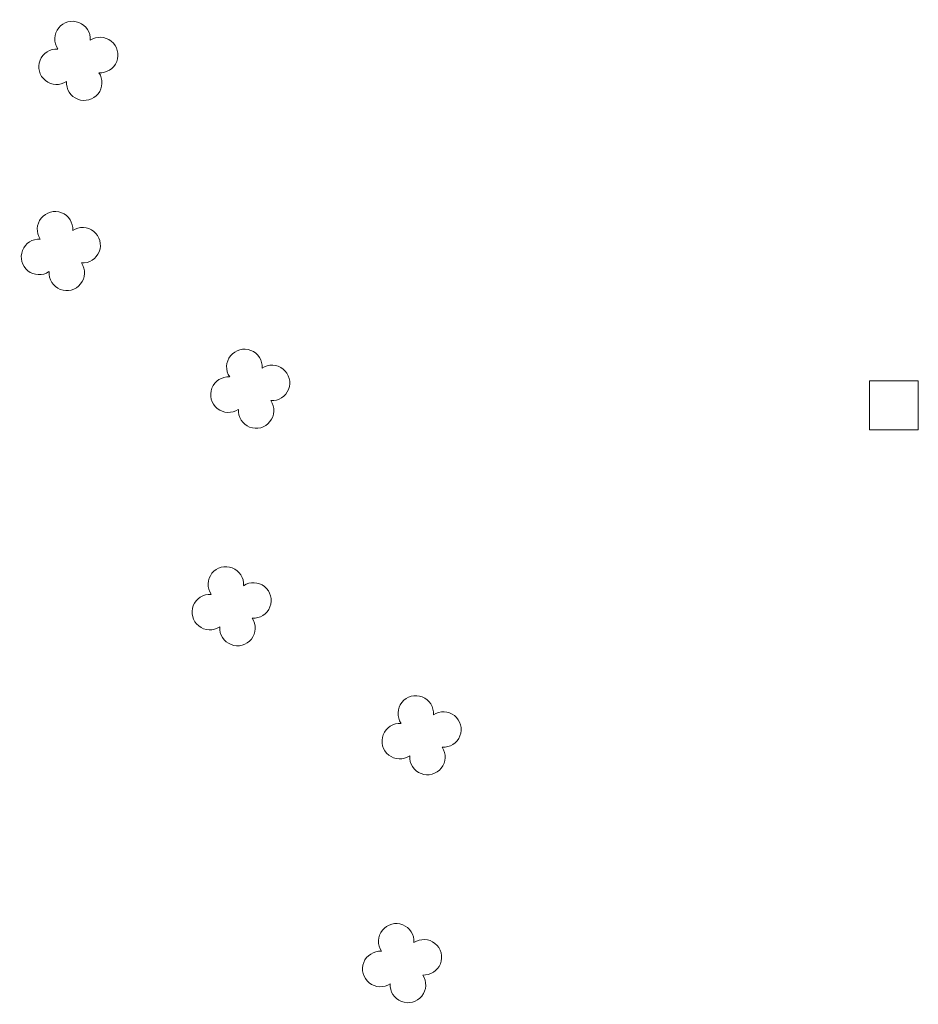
# Model space of a CAD drawing. Header units: metres. Extents: x 43144 to 46063, y 371355 to 373145.
# Tile 26 of 136: x 45277 to 45295, y 372103 to 372123. Entities that reach past the tile are written whole.
import ezdxf

# ---------------------------------------------------------------- set-up
doc = ezdxf.new("R2010")
doc.units = ezdxf.units.M

msp = doc.modelspace()

# ---------------------------------------------------------------- linework, layer by layer
at = {"layer": '', "color": 6, "linetype": 'Continuous', "lineweight": 13, "flags": 128}
msp.add_lwpolyline([(45294.069, 372114.312), (45295.069, 372114.312), (45295.069, 372115.312), (45294.069, 372115.312), (45294.069, 372114.312)], close=True, dxfattribs=at)
msp.add_lwpolyline([(45294.069, 372114.312), (45295.069, 372114.312), (45295.069, 372115.312), (45294.069, 372115.312), (45294.069, 372114.312)], close=True, dxfattribs=at)
msp.add_lwpolyline([(45294.069, 372114.312), (45295.069, 372114.312), (45295.069, 372115.312), (45294.069, 372115.312), (45294.069, 372114.312)], close=True, dxfattribs=at)
msp.add_lwpolyline([(45294.069, 372114.312), (45295.069, 372114.312), (45295.069, 372115.312), (45294.069, 372115.312), (45294.069, 372114.312)], close=True, dxfattribs=at)
msp.add_lwpolyline([(45294.069, 372114.312), (45295.069, 372114.312), (45295.069, 372115.312), (45294.069, 372115.312), (45294.069, 372114.312)], close=True, dxfattribs=at)
msp.add_lwpolyline([(45294.069, 372114.312), (45295.069, 372114.312), (45295.069, 372115.312), (45294.069, 372115.312), (45294.069, 372114.312)], close=True, dxfattribs=at)
msp.add_lwpolyline([(45294.069, 372114.312), (45295.069, 372114.312), (45295.069, 372115.312), (45294.069, 372115.312), (45294.069, 372114.312)], close=True, dxfattribs=at)
msp.add_lwpolyline([(45294.069, 372114.312), (45295.069, 372114.312), (45295.069, 372115.312), (45294.069, 372115.312), (45294.069, 372114.312)], close=True, dxfattribs=at)
msp.add_lwpolyline([(45294.069, 372114.312), (45295.069, 372114.312), (45295.069, 372115.312), (45294.069, 372115.312), (45294.069, 372114.312)], close=True, dxfattribs=at)
msp.add_lwpolyline([(45294.069, 372114.312), (45295.069, 372114.312), (45295.069, 372115.312), (45294.069, 372115.312), (45294.069, 372114.312)], close=True, dxfattribs=at)
msp.add_lwpolyline([(45294.069, 372114.312), (45295.069, 372114.312), (45295.069, 372115.312), (45294.069, 372115.312), (45294.069, 372114.312)], close=True, dxfattribs=at)
msp.add_lwpolyline([(45294.069, 372114.312), (45295.069, 372114.312), (45295.069, 372115.312), (45294.069, 372115.312), (45294.069, 372114.312)], close=True, dxfattribs=at)
msp.add_lwpolyline([(45294.069, 372114.312), (45295.069, 372114.312), (45295.069, 372115.312), (45294.069, 372115.312), (45294.069, 372114.312)], close=True, dxfattribs=at)
msp.add_lwpolyline([(45294.069, 372114.312), (45295.069, 372114.312), (45295.069, 372115.312), (45294.069, 372115.312), (45294.069, 372114.312)], close=True, dxfattribs=at)
msp.add_lwpolyline([(45294.069, 372114.312), (45295.069, 372114.312), (45295.069, 372115.312), (45294.069, 372115.312), (45294.069, 372114.312)], close=True, dxfattribs=at)
msp.add_lwpolyline([(45294.069, 372114.312), (45295.069, 372114.312), (45295.069, 372115.312), (45294.069, 372115.312), (45294.069, 372114.312)], close=True, dxfattribs=at)
msp.add_lwpolyline([(45294.069, 372114.312), (45295.069, 372114.312), (45295.069, 372115.312), (45294.069, 372115.312), (45294.069, 372114.312)], close=True, dxfattribs=at)
msp.add_lwpolyline([(45294.069, 372114.312), (45295.069, 372114.312), (45295.069, 372115.312), (45294.069, 372115.312), (45294.069, 372114.312)], close=True, dxfattribs=at)
msp.add_lwpolyline([(45294.069, 372114.312), (45295.069, 372114.312), (45295.069, 372115.312), (45294.069, 372115.312), (45294.069, 372114.312)], close=True, dxfattribs=at)
msp.add_lwpolyline([(45294.069, 372114.312), (45295.069, 372114.312), (45295.069, 372115.312), (45294.069, 372115.312), (45294.069, 372114.312)], close=True, dxfattribs=at)
msp.add_lwpolyline([(45294.069, 372114.312), (45295.069, 372114.312), (45295.069, 372115.312), (45294.069, 372115.312), (45294.069, 372114.312)], close=True, dxfattribs=at)
msp.add_lwpolyline([(45294.069, 372114.312), (45295.069, 372114.312), (45295.069, 372115.312), (45294.069, 372115.312), (45294.069, 372114.312)], close=True, dxfattribs=at)
msp.add_lwpolyline([(45294.069, 372114.312), (45295.069, 372114.312), (45295.069, 372115.312), (45294.069, 372115.312), (45294.069, 372114.312)], close=True, dxfattribs=at)
msp.add_lwpolyline([(45294.069, 372114.312), (45295.069, 372114.312), (45295.069, 372115.312), (45294.069, 372115.312), (45294.069, 372114.312)], close=True, dxfattribs=at)
msp.add_lwpolyline([(45294.069, 372114.312), (45295.069, 372114.312), (45295.069, 372115.312), (45294.069, 372115.312), (45294.069, 372114.312)], close=True, dxfattribs=at)
msp.add_lwpolyline([(45294.069, 372114.312), (45295.069, 372114.312), (45295.069, 372115.312), (45294.069, 372115.312), (45294.069, 372114.312)], close=True, dxfattribs=at)
msp.add_lwpolyline([(45294.069, 372114.312), (45295.069, 372114.312), (45295.069, 372115.312), (45294.069, 372115.312), (45294.069, 372114.312)], close=True, dxfattribs=at)
msp.add_lwpolyline([(45294.069, 372114.312), (45295.069, 372114.312), (45295.069, 372115.312), (45294.069, 372115.312), (45294.069, 372114.312)], close=True, dxfattribs=at)
msp.add_lwpolyline([(45294.069, 372114.312), (45295.069, 372114.312), (45295.069, 372115.312), (45294.069, 372115.312), (45294.069, 372114.312)], close=True, dxfattribs=at)
msp.add_lwpolyline([(45294.069, 372114.312), (45295.069, 372114.312), (45295.069, 372115.312), (45294.069, 372115.312), (45294.069, 372114.312)], close=True, dxfattribs=at)
msp.add_lwpolyline([(45294.069, 372114.312), (45295.069, 372114.312), (45295.069, 372115.312), (45294.069, 372115.312), (45294.069, 372114.312)], close=True, dxfattribs=at)
msp.add_lwpolyline([(45294.069, 372114.312), (45295.069, 372114.312), (45295.069, 372115.312), (45294.069, 372115.312), (45294.069, 372114.312)], close=True, dxfattribs=at)
msp.add_lwpolyline([(45294.069, 372114.312), (45295.069, 372114.312), (45295.069, 372115.312), (45294.069, 372115.312), (45294.069, 372114.312)], close=True, dxfattribs=at)
msp.add_lwpolyline([(45294.069, 372114.312), (45295.069, 372114.312), (45295.069, 372115.312), (45294.069, 372115.312), (45294.069, 372114.312)], close=True, dxfattribs=at)
at = {"layer": '', "color": 116, "linetype": 'Continuous', "lineweight": 13, "extrusion": (0, 0, -1)}
for centre, start, end in [((-45277.771, 372122.301), 326.0753, 183.9246), ((-45277.771, 372122.301), 326.0753, 183.9246), ((-45277.771, 372122.301), 326.0753, 183.9246), ((-45277.771, 372122.301), 326.0753, 183.9246), ((-45277.771, 372122.301), 326.0753, 183.9246), ((-45277.771, 372122.301), 326.0753, 183.9246), ((-45277.771, 372122.301), 326.0753, 183.9246), ((-45277.771, 372122.301), 326.0753, 183.9246), ((-45277.771, 372122.301), 326.0753, 183.9246), ((-45277.771, 372122.301), 326.0753, 183.9246), ((-45277.771, 372122.301), 326.0753, 183.9246), ((-45277.771, 372122.301), 326.0753, 183.9246), ((-45277.771, 372122.301), 326.0753, 183.9246), ((-45277.771, 372122.301), 326.0753, 183.9246), ((-45277.771, 372122.301), 326.0753, 183.9246), ((-45277.771, 372122.301), 326.0753, 183.9246), ((-45277.771, 372122.301), 326.0753, 183.9246), ((-45277.771, 372122.301), 326.0753, 183.9246), ((-45277.771, 372122.301), 326.0753, 183.9246), ((-45277.771, 372122.301), 326.0753, 183.9246), ((-45277.771, 372122.301), 326.0753, 183.9246), ((-45277.771, 372122.301), 326.0753, 183.9246), ((-45277.771, 372122.301), 326.0753, 183.9246), ((-45277.771, 372122.301), 326.0753, 183.9246), ((-45277.771, 372122.301), 326.0753, 183.9246), ((-45277.771, 372122.301), 326.0753, 183.9246), ((-45277.771, 372122.301), 326.0753, 183.9246), ((-45277.771, 372122.301), 326.0753, 183.9246), ((-45277.771, 372122.301), 326.0753, 183.9246), ((-45277.771, 372122.301), 326.0753, 183.9246), ((-45277.771, 372122.301), 326.0753, 183.9246), ((-45277.771, 372122.301), 326.0753, 183.9246), ((-45277.771, 372122.301), 326.0753, 183.9246), ((-45277.771, 372122.301), 326.0753, 183.9246), ((-45278.336, 372121.974), 56.0753, 273.9246), ((-45278.336, 372121.974), 56.0753, 273.9246), ((-45278.336, 372121.974), 56.0753, 273.9246), ((-45278.336, 372121.974), 56.0753, 273.9246), ((-45278.336, 372121.974), 56.0753, 273.9246), ((-45278.336, 372121.974), 56.0753, 273.9246), ((-45278.336, 372121.974), 56.0753, 273.9246), ((-45278.336, 372121.974), 56.0753, 273.9246), ((-45278.336, 372121.974), 56.0753, 273.9246), ((-45278.336, 372121.974), 56.0753, 273.9246), ((-45278.336, 372121.974), 56.0753, 273.9246), ((-45278.336, 372121.974), 56.0753, 273.9246), ((-45278.336, 372121.974), 56.0753, 273.9246), ((-45278.336, 372121.974), 56.0753, 273.9246), ((-45278.336, 372121.974), 56.0753, 273.9246), ((-45278.336, 372121.974), 56.0753, 273.9246), ((-45278.336, 372121.974), 56.0753, 273.9246), ((-45278.336, 372121.974), 56.0753, 273.9246), ((-45278.336, 372121.974), 56.0753, 273.9246), ((-45278.336, 372121.974), 56.0753, 273.9246), ((-45278.336, 372121.974), 56.0753, 273.9246), ((-45278.336, 372121.974), 56.0753, 273.9246), ((-45278.336, 372121.974), 56.0753, 273.9246), ((-45278.336, 372121.974), 56.0753, 273.9246), ((-45278.336, 372121.974), 56.0753, 273.9246), ((-45278.336, 372121.974), 56.0753, 273.9246), ((-45278.336, 372121.974), 56.0753, 273.9246), ((-45278.336, 372121.974), 56.0753, 273.9246), ((-45278.336, 372121.974), 56.0753, 273.9246), ((-45278.336, 372121.974), 56.0753, 273.9246), ((-45278.336, 372121.974), 56.0753, 273.9246), ((-45278.336, 372121.974), 56.0753, 273.9246), ((-45278.336, 372121.974), 56.0753, 273.9246), ((-45278.336, 372121.974), 56.0753, 273.9246), ((-45277.444, 372121.735), 236.0753, 93.9246), ((-45277.444, 372121.735), 236.0753, 93.9246), ((-45277.444, 372121.735), 236.0753, 93.9246), ((-45277.444, 372121.735), 236.0753, 93.9246), ((-45277.444, 372121.735), 236.0753, 93.9246), ((-45277.444, 372121.735), 236.0753, 93.9246), ((-45277.444, 372121.735), 236.0753, 93.9246), ((-45277.444, 372121.735), 236.0753, 93.9246), ((-45277.444, 372121.735), 236.0753, 93.9246), ((-45277.444, 372121.735), 236.0753, 93.9246), ((-45277.444, 372121.735), 236.0753, 93.9246), ((-45277.444, 372121.735), 236.0753, 93.9246), ((-45277.444, 372121.735), 236.0753, 93.9246), ((-45277.444, 372121.735), 236.0753, 93.9246), ((-45277.444, 372121.735), 236.0753, 93.9246), ((-45277.444, 372121.735), 236.0753, 93.9246), ((-45277.444, 372121.735), 236.0753, 93.9246), ((-45277.444, 372121.735), 236.0753, 93.9246), ((-45277.444, 372121.735), 236.0753, 93.9246), ((-45277.444, 372121.735), 236.0753, 93.9246), ((-45277.444, 372121.735), 236.0753, 93.9246), ((-45277.444, 372121.735), 236.0753, 93.9246), ((-45277.444, 372121.735), 236.0753, 93.9246), ((-45277.444, 372121.735), 236.0753, 93.9246), ((-45277.444, 372121.735), 236.0753, 93.9246), ((-45277.444, 372121.735), 236.0753, 93.9246), ((-45277.444, 372121.735), 236.0753, 93.9246), ((-45277.444, 372121.735), 236.0753, 93.9246), ((-45277.444, 372121.735), 236.0753, 93.9246), ((-45277.444, 372121.735), 236.0753, 93.9246), ((-45277.444, 372121.735), 236.0753, 93.9246), ((-45277.444, 372121.735), 236.0753, 93.9246), ((-45277.444, 372121.735), 236.0753, 93.9246), ((-45277.444, 372121.735), 236.0753, 93.9246), ((-45278.01, 372121.409), 146.0753, 3.9246), ((-45278.01, 372121.409), 146.0753, 3.9246), ((-45278.01, 372121.409), 146.0753, 3.9246), ((-45278.01, 372121.409), 146.0753, 3.9246), ((-45278.01, 372121.409), 146.0753, 3.9246), ((-45278.01, 372121.409), 146.0753, 3.9246), ((-45278.01, 372121.409), 146.0753, 3.9246), ((-45278.01, 372121.409), 146.0753, 3.9246), ((-45278.01, 372121.409), 146.0753, 3.9246), ((-45278.01, 372121.409), 146.0753, 3.9246), ((-45278.01, 372121.409), 146.0753, 3.9246), ((-45278.01, 372121.409), 146.0753, 3.9246), ((-45278.01, 372121.409), 146.0753, 3.9246), ((-45278.01, 372121.409), 146.0753, 3.9246), ((-45278.01, 372121.409), 146.0753, 3.9246), ((-45278.01, 372121.409), 146.0753, 3.9246), ((-45278.01, 372121.409), 146.0753, 3.9246), ((-45278.01, 372121.409), 146.0753, 3.9246), ((-45278.01, 372121.409), 146.0753, 3.9246), ((-45278.01, 372121.409), 146.0753, 3.9246), ((-45278.01, 372121.409), 146.0753, 3.9246), ((-45278.01, 372121.409), 146.0753, 3.9246), ((-45278.01, 372121.409), 146.0753, 3.9246), ((-45278.01, 372121.409), 146.0753, 3.9246), ((-45278.01, 372121.409), 146.0753, 3.9246), ((-45278.01, 372121.409), 146.0753, 3.9246), ((-45278.01, 372121.409), 146.0753, 3.9246), ((-45278.01, 372121.409), 146.0753, 3.9246), ((-45278.01, 372121.409), 146.0753, 3.9246), ((-45278.01, 372121.409), 146.0753, 3.9246), ((-45278.01, 372121.409), 146.0753, 3.9246), ((-45278.01, 372121.409), 146.0753, 3.9246), ((-45278.01, 372121.409), 146.0753, 3.9246), ((-45278.01, 372121.409), 146.0753, 3.9246), ((-45277.413, 372118.412), 326.0753, 183.9246), ((-45277.413, 372118.412), 326.0753, 183.9246), ((-45277.413, 372118.412), 326.0753, 183.9246), ((-45277.413, 372118.412), 326.0753, 183.9246), ((-45277.413, 372118.412), 326.0753, 183.9246), ((-45277.413, 372118.412), 326.0753, 183.9246), ((-45277.413, 372118.412), 326.0753, 183.9246), ((-45277.413, 372118.412), 326.0753, 183.9246), ((-45277.413, 372118.412), 326.0753, 183.9246), ((-45277.413, 372118.412), 326.0753, 183.9246), ((-45277.413, 372118.412), 326.0753, 183.9246), ((-45277.413, 372118.412), 326.0753, 183.9246), ((-45277.413, 372118.412), 326.0753, 183.9246), ((-45277.413, 372118.412), 326.0753, 183.9246), ((-45277.413, 372118.412), 326.0753, 183.9246), ((-45277.413, 372118.412), 326.0753, 183.9246), ((-45277.413, 372118.412), 326.0753, 183.9246), ((-45277.413, 372118.412), 326.0753, 183.9246), ((-45277.413, 372118.412), 326.0753, 183.9246), ((-45277.413, 372118.412), 326.0753, 183.9246), ((-45277.413, 372118.412), 326.0753, 183.9246), ((-45277.413, 372118.412), 326.0753, 183.9246), ((-45277.413, 372118.412), 326.0753, 183.9246), ((-45277.413, 372118.412), 326.0753, 183.9246), ((-45277.413, 372118.412), 326.0753, 183.9246), ((-45277.413, 372118.412), 326.0753, 183.9246), ((-45277.413, 372118.412), 326.0753, 183.9246), ((-45277.413, 372118.412), 326.0753, 183.9246), ((-45277.413, 372118.412), 326.0753, 183.9246), ((-45277.413, 372118.412), 326.0753, 183.9246), ((-45277.413, 372118.412), 326.0753, 183.9246), ((-45277.413, 372118.412), 326.0753, 183.9246), ((-45277.413, 372118.412), 326.0753, 183.9246), ((-45277.413, 372118.412), 326.0753, 183.9246), ((-45277.978, 372118.085), 56.0753, 273.9246), ((-45277.978, 372118.085), 56.0753, 273.9246), ((-45277.978, 372118.085), 56.0753, 273.9246), ((-45277.978, 372118.085), 56.0753, 273.9246), ((-45277.978, 372118.085), 56.0753, 273.9246), ((-45277.978, 372118.085), 56.0753, 273.9246), ((-45277.978, 372118.085), 56.0753, 273.9246), ((-45277.978, 372118.085), 56.0753, 273.9246), ((-45277.978, 372118.085), 56.0753, 273.9246), ((-45277.978, 372118.085), 56.0753, 273.9246), ((-45277.978, 372118.085), 56.0753, 273.9246), ((-45277.978, 372118.085), 56.0753, 273.9246), ((-45277.978, 372118.085), 56.0753, 273.9246), ((-45277.978, 372118.085), 56.0753, 273.9246), ((-45277.978, 372118.085), 56.0753, 273.9246), ((-45277.978, 372118.085), 56.0753, 273.9246), ((-45277.978, 372118.085), 56.0753, 273.9246), ((-45277.978, 372118.085), 56.0753, 273.9246), ((-45277.978, 372118.085), 56.0753, 273.9246), ((-45277.978, 372118.085), 56.0753, 273.9246), ((-45277.978, 372118.085), 56.0753, 273.9246), ((-45277.978, 372118.085), 56.0753, 273.9246), ((-45277.978, 372118.085), 56.0753, 273.9246), ((-45277.978, 372118.085), 56.0753, 273.9246), ((-45277.978, 372118.085), 56.0753, 273.9246), ((-45277.978, 372118.085), 56.0753, 273.9246), ((-45277.978, 372118.085), 56.0753, 273.9246), ((-45277.978, 372118.085), 56.0753, 273.9246), ((-45277.978, 372118.085), 56.0753, 273.9246), ((-45277.978, 372118.085), 56.0753, 273.9246), ((-45277.978, 372118.085), 56.0753, 273.9246), ((-45277.978, 372118.085), 56.0753, 273.9246), ((-45277.978, 372118.085), 56.0753, 273.9246), ((-45277.978, 372118.085), 56.0753, 273.9246), ((-45277.086, 372117.846), 236.0753, 93.9246), ((-45277.086, 372117.846), 236.0753, 93.9246), ((-45277.086, 372117.846), 236.0753, 93.9246), ((-45277.086, 372117.846), 236.0753, 93.9246), ((-45277.086, 372117.846), 236.0753, 93.9246), ((-45277.086, 372117.846), 236.0753, 93.9246), ((-45277.086, 372117.846), 236.0753, 93.9246), ((-45277.086, 372117.846), 236.0753, 93.9246), ((-45277.086, 372117.846), 236.0753, 93.9246), ((-45277.086, 372117.846), 236.0753, 93.9246), ((-45277.086, 372117.846), 236.0753, 93.9246), ((-45277.086, 372117.846), 236.0753, 93.9246), ((-45277.086, 372117.846), 236.0753, 93.9246), ((-45277.086, 372117.846), 236.0753, 93.9246), ((-45277.086, 372117.846), 236.0753, 93.9246), ((-45277.086, 372117.846), 236.0753, 93.9246), ((-45277.086, 372117.846), 236.0753, 93.9246), ((-45277.086, 372117.846), 236.0753, 93.9246), ((-45277.086, 372117.846), 236.0753, 93.9246), ((-45277.086, 372117.846), 236.0753, 93.9246), ((-45277.086, 372117.846), 236.0753, 93.9246), ((-45277.086, 372117.846), 236.0753, 93.9246), ((-45277.086, 372117.846), 236.0753, 93.9246), ((-45277.086, 372117.846), 236.0753, 93.9246), ((-45277.086, 372117.846), 236.0753, 93.9246), ((-45277.086, 372117.846), 236.0753, 93.9246), ((-45277.086, 372117.846), 236.0753, 93.9246), ((-45277.086, 372117.846), 236.0753, 93.9246), ((-45277.086, 372117.846), 236.0753, 93.9246), ((-45277.086, 372117.846), 236.0753, 93.9246), ((-45277.086, 372117.846), 236.0753, 93.9246), ((-45277.086, 372117.846), 236.0753, 93.9246), ((-45277.086, 372117.846), 236.0753, 93.9246), ((-45277.086, 372117.846), 236.0753, 93.9246), ((-45277.652, 372117.52), 146.0753, 3.9246), ((-45277.652, 372117.52), 146.0753, 3.9246), ((-45277.652, 372117.52), 146.0753, 3.9246), ((-45277.652, 372117.52), 146.0753, 3.9246), ((-45277.652, 372117.52), 146.0753, 3.9246), ((-45277.652, 372117.52), 146.0753, 3.9246), ((-45277.652, 372117.52), 146.0753, 3.9246), ((-45277.652, 372117.52), 146.0753, 3.9246), ((-45277.652, 372117.52), 146.0753, 3.9246), ((-45277.652, 372117.52), 146.0753, 3.9246), ((-45277.652, 372117.52), 146.0753, 3.9246), ((-45277.652, 372117.52), 146.0753, 3.9246), ((-45277.652, 372117.52), 146.0753, 3.9246), ((-45277.652, 372117.52), 146.0753, 3.9246), ((-45277.652, 372117.52), 146.0753, 3.9246), ((-45277.652, 372117.52), 146.0753, 3.9246), ((-45277.652, 372117.52), 146.0753, 3.9246), ((-45277.652, 372117.52), 146.0753, 3.9246), ((-45277.652, 372117.52), 146.0753, 3.9246), ((-45277.652, 372117.52), 146.0753, 3.9246), ((-45277.652, 372117.52), 146.0753, 3.9246), ((-45277.652, 372117.52), 146.0753, 3.9246), ((-45277.652, 372117.52), 146.0753, 3.9246), ((-45277.652, 372117.52), 146.0753, 3.9246), ((-45277.652, 372117.52), 146.0753, 3.9246), ((-45277.652, 372117.52), 146.0753, 3.9246), ((-45277.652, 372117.52), 146.0753, 3.9246), ((-45277.652, 372117.52), 146.0753, 3.9246), ((-45277.652, 372117.52), 146.0753, 3.9246), ((-45277.652, 372117.52), 146.0753, 3.9246), ((-45277.652, 372117.52), 146.0753, 3.9246), ((-45277.652, 372117.52), 146.0753, 3.9246), ((-45277.652, 372117.52), 146.0753, 3.9246), ((-45277.652, 372117.52), 146.0753, 3.9246), ((-45281.286, 372115.596), 326.0753, 183.9246), ((-45281.286, 372115.596), 326.0753, 183.9246), ((-45281.286, 372115.596), 326.0753, 183.9246), ((-45281.286, 372115.596), 326.0753, 183.9246), ((-45281.286, 372115.596), 326.0753, 183.9246), ((-45281.286, 372115.596), 326.0753, 183.9246), ((-45281.286, 372115.596), 326.0753, 183.9246), ((-45281.286, 372115.596), 326.0753, 183.9246), ((-45281.286, 372115.596), 326.0753, 183.9246), ((-45281.286, 372115.596), 326.0753, 183.9246), ((-45281.286, 372115.596), 326.0753, 183.9246), ((-45281.286, 372115.596), 326.0753, 183.9246), ((-45281.286, 372115.596), 326.0753, 183.9246), ((-45281.286, 372115.596), 326.0753, 183.9246), ((-45281.286, 372115.596), 326.0753, 183.9246), ((-45281.286, 372115.596), 326.0753, 183.9246), ((-45281.286, 372115.596), 326.0753, 183.9246), ((-45281.286, 372115.596), 326.0753, 183.9246), ((-45281.286, 372115.596), 326.0753, 183.9246), ((-45281.286, 372115.596), 326.0753, 183.9246), ((-45281.286, 372115.596), 326.0753, 183.9246), ((-45281.286, 372115.596), 326.0753, 183.9246), ((-45281.286, 372115.596), 326.0753, 183.9246), ((-45281.286, 372115.596), 326.0753, 183.9246), ((-45281.286, 372115.596), 326.0753, 183.9246), ((-45281.286, 372115.596), 326.0753, 183.9246), ((-45281.286, 372115.596), 326.0753, 183.9246), ((-45281.286, 372115.596), 326.0753, 183.9246), ((-45281.286, 372115.596), 326.0753, 183.9246), ((-45281.286, 372115.596), 326.0753, 183.9246), ((-45281.286, 372115.596), 326.0753, 183.9246), ((-45281.286, 372115.596), 326.0753, 183.9246), ((-45281.286, 372115.596), 326.0753, 183.9246), ((-45281.286, 372115.596), 326.0753, 183.9246), ((-45281.851, 372115.269), 56.0753, 273.9246), ((-45281.851, 372115.269), 56.0753, 273.9246), ((-45281.851, 372115.269), 56.0753, 273.9246), ((-45281.851, 372115.269), 56.0753, 273.9246), ((-45281.851, 372115.269), 56.0753, 273.9246), ((-45281.851, 372115.269), 56.0753, 273.9246), ((-45281.851, 372115.269), 56.0753, 273.9246), ((-45281.851, 372115.269), 56.0753, 273.9246), ((-45281.851, 372115.269), 56.0753, 273.9246), ((-45281.851, 372115.269), 56.0753, 273.9246), ((-45281.851, 372115.269), 56.0753, 273.9246), ((-45281.851, 372115.269), 56.0753, 273.9246), ((-45281.851, 372115.269), 56.0753, 273.9246), ((-45281.851, 372115.269), 56.0753, 273.9246), ((-45281.851, 372115.269), 56.0753, 273.9246), ((-45281.851, 372115.269), 56.0753, 273.9246), ((-45281.851, 372115.269), 56.0753, 273.9246), ((-45281.851, 372115.269), 56.0753, 273.9246), ((-45281.851, 372115.269), 56.0753, 273.9246), ((-45281.851, 372115.269), 56.0753, 273.9246), ((-45281.851, 372115.269), 56.0753, 273.9246), ((-45281.851, 372115.269), 56.0753, 273.9246), ((-45281.851, 372115.269), 56.0753, 273.9246), ((-45281.851, 372115.269), 56.0753, 273.9246), ((-45281.851, 372115.269), 56.0753, 273.9246), ((-45281.851, 372115.269), 56.0753, 273.9246), ((-45281.851, 372115.269), 56.0753, 273.9246), ((-45281.851, 372115.269), 56.0753, 273.9246), ((-45281.851, 372115.269), 56.0753, 273.9246), ((-45281.851, 372115.269), 56.0753, 273.9246), ((-45281.851, 372115.269), 56.0753, 273.9246), ((-45281.851, 372115.269), 56.0753, 273.9246), ((-45281.851, 372115.269), 56.0753, 273.9246), ((-45281.851, 372115.269), 56.0753, 273.9246), ((-45280.959, 372115.03), 236.0753, 93.9246), ((-45280.959, 372115.03), 236.0753, 93.9246), ((-45280.959, 372115.03), 236.0753, 93.9246), ((-45280.959, 372115.03), 236.0753, 93.9246), ((-45280.959, 372115.03), 236.0753, 93.9246), ((-45280.959, 372115.03), 236.0753, 93.9246), ((-45280.959, 372115.03), 236.0753, 93.9246), ((-45280.959, 372115.03), 236.0753, 93.9246), ((-45280.959, 372115.03), 236.0753, 93.9246), ((-45280.959, 372115.03), 236.0753, 93.9246), ((-45280.959, 372115.03), 236.0753, 93.9246), ((-45280.959, 372115.03), 236.0753, 93.9246), ((-45280.959, 372115.03), 236.0753, 93.9246), ((-45280.959, 372115.03), 236.0753, 93.9246), ((-45280.959, 372115.03), 236.0753, 93.9246), ((-45280.959, 372115.03), 236.0753, 93.9246), ((-45280.959, 372115.03), 236.0753, 93.9246), ((-45280.959, 372115.03), 236.0753, 93.9246), ((-45280.959, 372115.03), 236.0753, 93.9246), ((-45280.959, 372115.03), 236.0753, 93.9246), ((-45280.959, 372115.03), 236.0753, 93.9246), ((-45280.959, 372115.03), 236.0753, 93.9246), ((-45280.959, 372115.03), 236.0753, 93.9246), ((-45280.959, 372115.03), 236.0753, 93.9246), ((-45280.959, 372115.03), 236.0753, 93.9246), ((-45280.959, 372115.03), 236.0753, 93.9246), ((-45280.959, 372115.03), 236.0753, 93.9246), ((-45280.959, 372115.03), 236.0753, 93.9246), ((-45280.959, 372115.03), 236.0753, 93.9246), ((-45280.959, 372115.03), 236.0753, 93.9246), ((-45280.959, 372115.03), 236.0753, 93.9246), ((-45280.959, 372115.03), 236.0753, 93.9246), ((-45280.959, 372115.03), 236.0753, 93.9246), ((-45280.959, 372115.03), 236.0753, 93.9246), ((-45281.525, 372114.704), 146.0753, 3.9246), ((-45281.525, 372114.704), 146.0753, 3.9246), ((-45281.525, 372114.704), 146.0753, 3.9246), ((-45281.525, 372114.704), 146.0753, 3.9246), ((-45281.525, 372114.704), 146.0753, 3.9246), ((-45281.525, 372114.704), 146.0753, 3.9246), ((-45281.525, 372114.704), 146.0753, 3.9246), ((-45281.525, 372114.704), 146.0753, 3.9246), ((-45281.525, 372114.704), 146.0753, 3.9246), ((-45281.525, 372114.704), 146.0753, 3.9246), ((-45281.525, 372114.704), 146.0753, 3.9246), ((-45281.525, 372114.704), 146.0753, 3.9246), ((-45281.525, 372114.704), 146.0753, 3.9246), ((-45281.525, 372114.704), 146.0753, 3.9246), ((-45281.525, 372114.704), 146.0753, 3.9246), ((-45281.525, 372114.704), 146.0753, 3.9246), ((-45281.525, 372114.704), 146.0753, 3.9246), ((-45281.525, 372114.704), 146.0753, 3.9246), ((-45281.525, 372114.704), 146.0753, 3.9246), ((-45281.525, 372114.704), 146.0753, 3.9246), ((-45281.525, 372114.704), 146.0753, 3.9246), ((-45281.525, 372114.704), 146.0753, 3.9246), ((-45281.525, 372114.704), 146.0753, 3.9246), ((-45281.525, 372114.704), 146.0753, 3.9246), ((-45281.525, 372114.704), 146.0753, 3.9246), ((-45281.525, 372114.704), 146.0753, 3.9246), ((-45281.525, 372114.704), 146.0753, 3.9246), ((-45281.525, 372114.704), 146.0753, 3.9246), ((-45281.525, 372114.704), 146.0753, 3.9246), ((-45281.525, 372114.704), 146.0753, 3.9246), ((-45281.525, 372114.704), 146.0753, 3.9246), ((-45281.525, 372114.704), 146.0753, 3.9246), ((-45281.525, 372114.704), 146.0753, 3.9246), ((-45281.525, 372114.704), 146.0753, 3.9246), ((-45280.906, 372111.149), 326.0753, 183.9246), ((-45280.906, 372111.149), 326.0753, 183.9246), ((-45280.906, 372111.149), 326.0753, 183.9246), ((-45280.906, 372111.149), 326.0753, 183.9246), ((-45280.906, 372111.149), 326.0753, 183.9246), ((-45280.906, 372111.149), 326.0753, 183.9246), ((-45280.906, 372111.149), 326.0753, 183.9246), ((-45280.906, 372111.149), 326.0753, 183.9246), ((-45280.906, 372111.149), 326.0753, 183.9246), ((-45280.906, 372111.149), 326.0753, 183.9246), ((-45280.906, 372111.149), 326.0753, 183.9246), ((-45280.906, 372111.149), 326.0753, 183.9246), ((-45280.906, 372111.149), 326.0753, 183.9246), ((-45280.906, 372111.149), 326.0753, 183.9246), ((-45280.906, 372111.149), 326.0753, 183.9246), ((-45280.906, 372111.149), 326.0753, 183.9246), ((-45280.906, 372111.149), 326.0753, 183.9246), ((-45280.906, 372111.149), 326.0753, 183.9246), ((-45280.906, 372111.149), 326.0753, 183.9246), ((-45280.906, 372111.149), 326.0753, 183.9246), ((-45280.906, 372111.149), 326.0753, 183.9246), ((-45280.906, 372111.149), 326.0753, 183.9246), ((-45280.906, 372111.149), 326.0753, 183.9246), ((-45280.906, 372111.149), 326.0753, 183.9246), ((-45280.906, 372111.149), 326.0753, 183.9246), ((-45280.906, 372111.149), 326.0753, 183.9246), ((-45280.906, 372111.149), 326.0753, 183.9246), ((-45280.906, 372111.149), 326.0753, 183.9246), ((-45280.906, 372111.149), 326.0753, 183.9246), ((-45280.906, 372111.149), 326.0753, 183.9246), ((-45280.906, 372111.149), 326.0753, 183.9246), ((-45280.906, 372111.149), 326.0753, 183.9246), ((-45280.906, 372111.149), 326.0753, 183.9246), ((-45280.906, 372111.149), 326.0753, 183.9246), ((-45281.471, 372110.822), 56.0753, 273.9246), ((-45281.471, 372110.822), 56.0753, 273.9246), ((-45281.471, 372110.822), 56.0753, 273.9246), ((-45281.471, 372110.822), 56.0753, 273.9246), ((-45281.471, 372110.822), 56.0753, 273.9246), ((-45281.471, 372110.822), 56.0753, 273.9246), ((-45281.471, 372110.822), 56.0753, 273.9246), ((-45281.471, 372110.822), 56.0753, 273.9246), ((-45281.471, 372110.822), 56.0753, 273.9246), ((-45281.471, 372110.822), 56.0753, 273.9246), ((-45281.471, 372110.822), 56.0753, 273.9246), ((-45281.471, 372110.822), 56.0753, 273.9246), ((-45281.471, 372110.822), 56.0753, 273.9246), ((-45281.471, 372110.822), 56.0753, 273.9246), ((-45281.471, 372110.822), 56.0753, 273.9246), ((-45281.471, 372110.822), 56.0753, 273.9246), ((-45281.471, 372110.822), 56.0753, 273.9246), ((-45281.471, 372110.822), 56.0753, 273.9246), ((-45281.471, 372110.822), 56.0753, 273.9246), ((-45281.471, 372110.822), 56.0753, 273.9246), ((-45281.471, 372110.822), 56.0753, 273.9246), ((-45281.471, 372110.822), 56.0753, 273.9246), ((-45281.471, 372110.822), 56.0753, 273.9246), ((-45281.471, 372110.822), 56.0753, 273.9246), ((-45281.471, 372110.822), 56.0753, 273.9246), ((-45281.471, 372110.822), 56.0753, 273.9246), ((-45281.471, 372110.822), 56.0753, 273.9246), ((-45281.471, 372110.822), 56.0753, 273.9246), ((-45281.471, 372110.822), 56.0753, 273.9246), ((-45281.471, 372110.822), 56.0753, 273.9246), ((-45281.471, 372110.822), 56.0753, 273.9246), ((-45281.471, 372110.822), 56.0753, 273.9246), ((-45281.471, 372110.822), 56.0753, 273.9246), ((-45281.471, 372110.822), 56.0753, 273.9246), ((-45280.579, 372110.583), 236.0753, 93.9246), ((-45280.579, 372110.583), 236.0753, 93.9246), ((-45280.579, 372110.583), 236.0753, 93.9246), ((-45280.579, 372110.583), 236.0753, 93.9246), ((-45280.579, 372110.583), 236.0753, 93.9246), ((-45280.579, 372110.583), 236.0753, 93.9246), ((-45280.579, 372110.583), 236.0753, 93.9246), ((-45280.579, 372110.583), 236.0753, 93.9246), ((-45280.579, 372110.583), 236.0753, 93.9246), ((-45280.579, 372110.583), 236.0753, 93.9246), ((-45280.579, 372110.583), 236.0753, 93.9246), ((-45280.579, 372110.583), 236.0753, 93.9246), ((-45280.579, 372110.583), 236.0753, 93.9246), ((-45280.579, 372110.583), 236.0753, 93.9246), ((-45280.579, 372110.583), 236.0753, 93.9246), ((-45280.579, 372110.583), 236.0753, 93.9246), ((-45280.579, 372110.583), 236.0753, 93.9246), ((-45280.579, 372110.583), 236.0753, 93.9246), ((-45280.579, 372110.583), 236.0753, 93.9246), ((-45280.579, 372110.583), 236.0753, 93.9246), ((-45280.579, 372110.583), 236.0753, 93.9246), ((-45280.579, 372110.583), 236.0753, 93.9246), ((-45280.579, 372110.583), 236.0753, 93.9246), ((-45280.579, 372110.583), 236.0753, 93.9246), ((-45280.579, 372110.583), 236.0753, 93.9246), ((-45280.579, 372110.583), 236.0753, 93.9246), ((-45280.579, 372110.583), 236.0753, 93.9246), ((-45280.579, 372110.583), 236.0753, 93.9246), ((-45280.579, 372110.583), 236.0753, 93.9246), ((-45280.579, 372110.583), 236.0753, 93.9246), ((-45280.579, 372110.583), 236.0753, 93.9246), ((-45280.579, 372110.583), 236.0753, 93.9246), ((-45280.579, 372110.583), 236.0753, 93.9246), ((-45280.579, 372110.583), 236.0753, 93.9246), ((-45281.145, 372110.257), 146.0753, 3.9246), ((-45281.145, 372110.257), 146.0753, 3.9246), ((-45281.145, 372110.257), 146.0753, 3.9246), ((-45281.145, 372110.257), 146.0753, 3.9246), ((-45281.145, 372110.257), 146.0753, 3.9246), ((-45281.145, 372110.257), 146.0753, 3.9246), ((-45281.145, 372110.257), 146.0753, 3.9246), ((-45281.145, 372110.257), 146.0753, 3.9246), ((-45281.145, 372110.257), 146.0753, 3.9246), ((-45281.145, 372110.257), 146.0753, 3.9246), ((-45281.145, 372110.257), 146.0753, 3.9246), ((-45281.145, 372110.257), 146.0753, 3.9246), ((-45281.145, 372110.257), 146.0753, 3.9246), ((-45281.145, 372110.257), 146.0753, 3.9246), ((-45281.145, 372110.257), 146.0753, 3.9246), ((-45281.145, 372110.257), 146.0753, 3.9246), ((-45281.145, 372110.257), 146.0753, 3.9246), ((-45281.145, 372110.257), 146.0753, 3.9246), ((-45281.145, 372110.257), 146.0753, 3.9246), ((-45281.145, 372110.257), 146.0753, 3.9246), ((-45281.145, 372110.257), 146.0753, 3.9246), ((-45281.145, 372110.257), 146.0753, 3.9246), ((-45281.145, 372110.257), 146.0753, 3.9246), ((-45281.145, 372110.257), 146.0753, 3.9246), ((-45281.145, 372110.257), 146.0753, 3.9246), ((-45281.145, 372110.257), 146.0753, 3.9246), ((-45281.145, 372110.257), 146.0753, 3.9246), ((-45281.145, 372110.257), 146.0753, 3.9246), ((-45281.145, 372110.257), 146.0753, 3.9246), ((-45281.145, 372110.257), 146.0753, 3.9246), ((-45281.145, 372110.257), 146.0753, 3.9246), ((-45281.145, 372110.257), 146.0753, 3.9246), ((-45281.145, 372110.257), 146.0753, 3.9246), ((-45281.145, 372110.257), 146.0753, 3.9246), ((-45284.791, 372108.51), 326.0753, 183.9246), ((-45284.791, 372108.51), 326.0753, 183.9246), ((-45284.791, 372108.51), 326.0753, 183.9246), ((-45284.791, 372108.51), 326.0753, 183.9246), ((-45284.791, 372108.51), 326.0753, 183.9246), ((-45284.791, 372108.51), 326.0753, 183.9246), ((-45284.791, 372108.51), 326.0753, 183.9246), ((-45284.791, 372108.51), 326.0753, 183.9246), ((-45284.791, 372108.51), 326.0753, 183.9246), ((-45284.791, 372108.51), 326.0753, 183.9246), ((-45284.791, 372108.51), 326.0753, 183.9246), ((-45284.791, 372108.51), 326.0753, 183.9246), ((-45284.791, 372108.51), 326.0753, 183.9246), ((-45284.791, 372108.51), 326.0753, 183.9246), ((-45284.791, 372108.51), 326.0753, 183.9246), ((-45284.791, 372108.51), 326.0753, 183.9246), ((-45284.791, 372108.51), 326.0753, 183.9246), ((-45284.791, 372108.51), 326.0753, 183.9246), ((-45284.791, 372108.51), 326.0753, 183.9246), ((-45284.791, 372108.51), 326.0753, 183.9246), ((-45284.791, 372108.51), 326.0753, 183.9246), ((-45284.791, 372108.51), 326.0753, 183.9246), ((-45284.791, 372108.51), 326.0753, 183.9246), ((-45284.791, 372108.51), 326.0753, 183.9246), ((-45284.791, 372108.51), 326.0753, 183.9246), ((-45284.791, 372108.51), 326.0753, 183.9246), ((-45284.791, 372108.51), 326.0753, 183.9246), ((-45284.791, 372108.51), 326.0753, 183.9246), ((-45284.791, 372108.51), 326.0753, 183.9246), ((-45284.791, 372108.51), 326.0753, 183.9246), ((-45284.791, 372108.51), 326.0753, 183.9246), ((-45284.791, 372108.51), 326.0753, 183.9246), ((-45284.791, 372108.51), 326.0753, 183.9246), ((-45284.791, 372108.51), 326.0753, 183.9246), ((-45285.356, 372108.183), 56.0753, 273.9246), ((-45285.356, 372108.183), 56.0753, 273.9246), ((-45285.356, 372108.183), 56.0753, 273.9246), ((-45285.356, 372108.183), 56.0753, 273.9246), ((-45285.356, 372108.183), 56.0753, 273.9246), ((-45285.356, 372108.183), 56.0753, 273.9246), ((-45285.356, 372108.183), 56.0753, 273.9246), ((-45285.356, 372108.183), 56.0753, 273.9246), ((-45285.356, 372108.183), 56.0753, 273.9246), ((-45285.356, 372108.183), 56.0753, 273.9246), ((-45285.356, 372108.183), 56.0753, 273.9246), ((-45285.356, 372108.183), 56.0753, 273.9246), ((-45285.356, 372108.183), 56.0753, 273.9246), ((-45285.356, 372108.183), 56.0753, 273.9246), ((-45285.356, 372108.183), 56.0753, 273.9246), ((-45285.356, 372108.183), 56.0753, 273.9246), ((-45285.356, 372108.183), 56.0753, 273.9246), ((-45285.356, 372108.183), 56.0753, 273.9246), ((-45285.356, 372108.183), 56.0753, 273.9246), ((-45285.356, 372108.183), 56.0753, 273.9246), ((-45285.356, 372108.183), 56.0753, 273.9246), ((-45285.356, 372108.183), 56.0753, 273.9246), ((-45285.356, 372108.183), 56.0753, 273.9246), ((-45285.356, 372108.183), 56.0753, 273.9246), ((-45285.356, 372108.183), 56.0753, 273.9246), ((-45285.356, 372108.183), 56.0753, 273.9246), ((-45285.356, 372108.183), 56.0753, 273.9246), ((-45285.356, 372108.183), 56.0753, 273.9246), ((-45285.356, 372108.183), 56.0753, 273.9246), ((-45285.356, 372108.183), 56.0753, 273.9246), ((-45285.356, 372108.183), 56.0753, 273.9246), ((-45285.356, 372108.183), 56.0753, 273.9246), ((-45285.356, 372108.183), 56.0753, 273.9246), ((-45285.356, 372108.183), 56.0753, 273.9246), ((-45284.464, 372107.944), 236.0753, 93.9246), ((-45284.464, 372107.944), 236.0753, 93.9246), ((-45284.464, 372107.944), 236.0753, 93.9246), ((-45284.464, 372107.944), 236.0753, 93.9246), ((-45284.464, 372107.944), 236.0753, 93.9246), ((-45284.464, 372107.944), 236.0753, 93.9246), ((-45284.464, 372107.944), 236.0753, 93.9246), ((-45284.464, 372107.944), 236.0753, 93.9246), ((-45284.464, 372107.944), 236.0753, 93.9246), ((-45284.464, 372107.944), 236.0753, 93.9246), ((-45284.464, 372107.944), 236.0753, 93.9246), ((-45284.464, 372107.944), 236.0753, 93.9246), ((-45284.464, 372107.944), 236.0753, 93.9246), ((-45284.464, 372107.944), 236.0753, 93.9246), ((-45284.464, 372107.944), 236.0753, 93.9246), ((-45284.464, 372107.944), 236.0753, 93.9246), ((-45284.464, 372107.944), 236.0753, 93.9246), ((-45284.464, 372107.944), 236.0753, 93.9246), ((-45284.464, 372107.944), 236.0753, 93.9246), ((-45284.464, 372107.944), 236.0753, 93.9246), ((-45284.464, 372107.944), 236.0753, 93.9246), ((-45284.464, 372107.944), 236.0753, 93.9246), ((-45284.464, 372107.944), 236.0753, 93.9246), ((-45284.464, 372107.944), 236.0753, 93.9246), ((-45284.464, 372107.944), 236.0753, 93.9246), ((-45284.464, 372107.944), 236.0753, 93.9246), ((-45284.464, 372107.944), 236.0753, 93.9246), ((-45284.464, 372107.944), 236.0753, 93.9246), ((-45284.464, 372107.944), 236.0753, 93.9246), ((-45284.464, 372107.944), 236.0753, 93.9246), ((-45284.464, 372107.944), 236.0753, 93.9246), ((-45284.464, 372107.944), 236.0753, 93.9246), ((-45284.464, 372107.944), 236.0753, 93.9246), ((-45284.464, 372107.944), 236.0753, 93.9246), ((-45285.03, 372107.618), 146.0753, 3.9246), ((-45285.03, 372107.618), 146.0753, 3.9246), ((-45285.03, 372107.618), 146.0753, 3.9246), ((-45285.03, 372107.618), 146.0753, 3.9246), ((-45285.03, 372107.618), 146.0753, 3.9246), ((-45285.03, 372107.618), 146.0753, 3.9246), ((-45285.03, 372107.618), 146.0753, 3.9246), ((-45285.03, 372107.618), 146.0753, 3.9246), ((-45285.03, 372107.618), 146.0753, 3.9246), ((-45285.03, 372107.618), 146.0753, 3.9246), ((-45285.03, 372107.618), 146.0753, 3.9246), ((-45285.03, 372107.618), 146.0753, 3.9246), ((-45285.03, 372107.618), 146.0753, 3.9246), ((-45285.03, 372107.618), 146.0753, 3.9246), ((-45285.03, 372107.618), 146.0753, 3.9246), ((-45285.03, 372107.618), 146.0753, 3.9246), ((-45285.03, 372107.618), 146.0753, 3.9246), ((-45285.03, 372107.618), 146.0753, 3.9246), ((-45285.03, 372107.618), 146.0753, 3.9246), ((-45285.03, 372107.618), 146.0753, 3.9246), ((-45285.03, 372107.618), 146.0753, 3.9246), ((-45285.03, 372107.618), 146.0753, 3.9246), ((-45285.03, 372107.618), 146.0753, 3.9246), ((-45285.03, 372107.618), 146.0753, 3.9246), ((-45285.03, 372107.618), 146.0753, 3.9246), ((-45285.03, 372107.618), 146.0753, 3.9246), ((-45285.03, 372107.618), 146.0753, 3.9246), ((-45285.03, 372107.618), 146.0753, 3.9246), ((-45285.03, 372107.618), 146.0753, 3.9246), ((-45285.03, 372107.618), 146.0753, 3.9246), ((-45285.03, 372107.618), 146.0753, 3.9246), ((-45285.03, 372107.618), 146.0753, 3.9246), ((-45285.03, 372107.618), 146.0753, 3.9246), ((-45285.03, 372107.618), 146.0753, 3.9246), ((-45284.392, 372103.851), 326.0753, 183.9246), ((-45284.392, 372103.851), 326.0753, 183.9246), ((-45284.392, 372103.851), 326.0753, 183.9246), ((-45284.392, 372103.851), 326.0753, 183.9246), ((-45284.392, 372103.851), 326.0753, 183.9246), ((-45284.392, 372103.851), 326.0753, 183.9246), ((-45284.392, 372103.851), 326.0753, 183.9246), ((-45284.392, 372103.851), 326.0753, 183.9246), ((-45284.392, 372103.851), 326.0753, 183.9246), ((-45284.392, 372103.851), 326.0753, 183.9246), ((-45284.392, 372103.851), 326.0753, 183.9246), ((-45284.392, 372103.851), 326.0753, 183.9246), ((-45284.392, 372103.851), 326.0753, 183.9246), ((-45284.392, 372103.851), 326.0753, 183.9246), ((-45284.392, 372103.851), 326.0753, 183.9246), ((-45284.392, 372103.851), 326.0753, 183.9246), ((-45284.392, 372103.851), 326.0753, 183.9246), ((-45284.392, 372103.851), 326.0753, 183.9246), ((-45284.392, 372103.851), 326.0753, 183.9246), ((-45284.392, 372103.851), 326.0753, 183.9246), ((-45284.392, 372103.851), 326.0753, 183.9246), ((-45284.392, 372103.851), 326.0753, 183.9246), ((-45284.392, 372103.851), 326.0753, 183.9246), ((-45284.392, 372103.851), 326.0753, 183.9246), ((-45284.392, 372103.851), 326.0753, 183.9246), ((-45284.392, 372103.851), 326.0753, 183.9246), ((-45284.392, 372103.851), 326.0753, 183.9246), ((-45284.392, 372103.851), 326.0753, 183.9246), ((-45284.392, 372103.851), 326.0753, 183.9246), ((-45284.392, 372103.851), 326.0753, 183.9246), ((-45284.392, 372103.851), 326.0753, 183.9246), ((-45284.392, 372103.851), 326.0753, 183.9246), ((-45284.392, 372103.851), 326.0753, 183.9246), ((-45284.392, 372103.851), 326.0753, 183.9246), ((-45284.957, 372103.524), 56.0753, 273.9246), ((-45284.957, 372103.524), 56.0753, 273.9246), ((-45284.957, 372103.524), 56.0753, 273.9246), ((-45284.957, 372103.524), 56.0753, 273.9246), ((-45284.957, 372103.524), 56.0753, 273.9246), ((-45284.957, 372103.524), 56.0753, 273.9246), ((-45284.957, 372103.524), 56.0753, 273.9246), ((-45284.957, 372103.524), 56.0753, 273.9246), ((-45284.957, 372103.524), 56.0753, 273.9246), ((-45284.957, 372103.524), 56.0753, 273.9246), ((-45284.957, 372103.524), 56.0753, 273.9246), ((-45284.957, 372103.524), 56.0753, 273.9246), ((-45284.957, 372103.524), 56.0753, 273.9246), ((-45284.957, 372103.524), 56.0753, 273.9246), ((-45284.957, 372103.524), 56.0753, 273.9246), ((-45284.957, 372103.524), 56.0753, 273.9246), ((-45284.957, 372103.524), 56.0753, 273.9246), ((-45284.957, 372103.524), 56.0753, 273.9246), ((-45284.957, 372103.524), 56.0753, 273.9246), ((-45284.957, 372103.524), 56.0753, 273.9246), ((-45284.957, 372103.524), 56.0753, 273.9246), ((-45284.957, 372103.524), 56.0753, 273.9246), ((-45284.957, 372103.524), 56.0753, 273.9246), ((-45284.957, 372103.524), 56.0753, 273.9246), ((-45284.957, 372103.524), 56.0753, 273.9246), ((-45284.957, 372103.524), 56.0753, 273.9246), ((-45284.957, 372103.524), 56.0753, 273.9246), ((-45284.957, 372103.524), 56.0753, 273.9246), ((-45284.957, 372103.524), 56.0753, 273.9246), ((-45284.957, 372103.524), 56.0753, 273.9246), ((-45284.957, 372103.524), 56.0753, 273.9246), ((-45284.957, 372103.524), 56.0753, 273.9246), ((-45284.957, 372103.524), 56.0753, 273.9246), ((-45284.957, 372103.524), 56.0753, 273.9246), ((-45284.065, 372103.285), 236.0753, 93.9246), ((-45284.065, 372103.285), 236.0753, 93.9246), ((-45284.065, 372103.285), 236.0753, 93.9246), ((-45284.065, 372103.285), 236.0753, 93.9246), ((-45284.065, 372103.285), 236.0753, 93.9246), ((-45284.065, 372103.285), 236.0753, 93.9246), ((-45284.065, 372103.285), 236.0753, 93.9246), ((-45284.065, 372103.285), 236.0753, 93.9246), ((-45284.065, 372103.285), 236.0753, 93.9246), ((-45284.065, 372103.285), 236.0753, 93.9246), ((-45284.065, 372103.285), 236.0753, 93.9246), ((-45284.065, 372103.285), 236.0753, 93.9246), ((-45284.065, 372103.285), 236.0753, 93.9246), ((-45284.065, 372103.285), 236.0753, 93.9246), ((-45284.065, 372103.285), 236.0753, 93.9246), ((-45284.065, 372103.285), 236.0753, 93.9246), ((-45284.065, 372103.285), 236.0753, 93.9246), ((-45284.065, 372103.285), 236.0753, 93.9246), ((-45284.065, 372103.285), 236.0753, 93.9246), ((-45284.065, 372103.285), 236.0753, 93.9246), ((-45284.065, 372103.285), 236.0753, 93.9246), ((-45284.065, 372103.285), 236.0753, 93.9246), ((-45284.065, 372103.285), 236.0753, 93.9246), ((-45284.065, 372103.285), 236.0753, 93.9246), ((-45284.065, 372103.285), 236.0753, 93.9246), ((-45284.065, 372103.285), 236.0753, 93.9246), ((-45284.065, 372103.285), 236.0753, 93.9246), ((-45284.065, 372103.285), 236.0753, 93.9246), ((-45284.065, 372103.285), 236.0753, 93.9246), ((-45284.065, 372103.285), 236.0753, 93.9246), ((-45284.065, 372103.285), 236.0753, 93.9246), ((-45284.065, 372103.285), 236.0753, 93.9246), ((-45284.065, 372103.285), 236.0753, 93.9246), ((-45284.065, 372103.285), 236.0753, 93.9246), ((-45284.631, 372102.959), 146.0753, 3.9246), ((-45284.631, 372102.959), 146.0753, 3.9246), ((-45284.631, 372102.959), 146.0753, 3.9246), ((-45284.631, 372102.959), 146.0753, 3.9246), ((-45284.631, 372102.959), 146.0753, 3.9246), ((-45284.631, 372102.959), 146.0753, 3.9246), ((-45284.631, 372102.959), 146.0753, 3.9246), ((-45284.631, 372102.959), 146.0753, 3.9246), ((-45284.631, 372102.959), 146.0753, 3.9246), ((-45284.631, 372102.959), 146.0753, 3.9246), ((-45284.631, 372102.959), 146.0753, 3.9246), ((-45284.631, 372102.959), 146.0753, 3.9246), ((-45284.631, 372102.959), 146.0753, 3.9246), ((-45284.631, 372102.959), 146.0753, 3.9246), ((-45284.631, 372102.959), 146.0753, 3.9246), ((-45284.631, 372102.959), 146.0753, 3.9246), ((-45284.631, 372102.959), 146.0753, 3.9246), ((-45284.631, 372102.959), 146.0753, 3.9246), ((-45284.631, 372102.959), 146.0753, 3.9246), ((-45284.631, 372102.959), 146.0753, 3.9246), ((-45284.631, 372102.959), 146.0753, 3.9246), ((-45284.631, 372102.959), 146.0753, 3.9246), ((-45284.631, 372102.959), 146.0753, 3.9246), ((-45284.631, 372102.959), 146.0753, 3.9246), ((-45284.631, 372102.959), 146.0753, 3.9246), ((-45284.631, 372102.959), 146.0753, 3.9246), ((-45284.631, 372102.959), 146.0753, 3.9246), ((-45284.631, 372102.959), 146.0753, 3.9246), ((-45284.631, 372102.959), 146.0753, 3.9246), ((-45284.631, 372102.959), 146.0753, 3.9246), ((-45284.631, 372102.959), 146.0753, 3.9246), ((-45284.631, 372102.959), 146.0753, 3.9246), ((-45284.631, 372102.959), 146.0753, 3.9246), ((-45284.631, 372102.959), 146.0753, 3.9246)]:
    msp.add_arc(centre, 0.363, start, end, dxfattribs=at)

doc.saveas('drawing.dxf')
